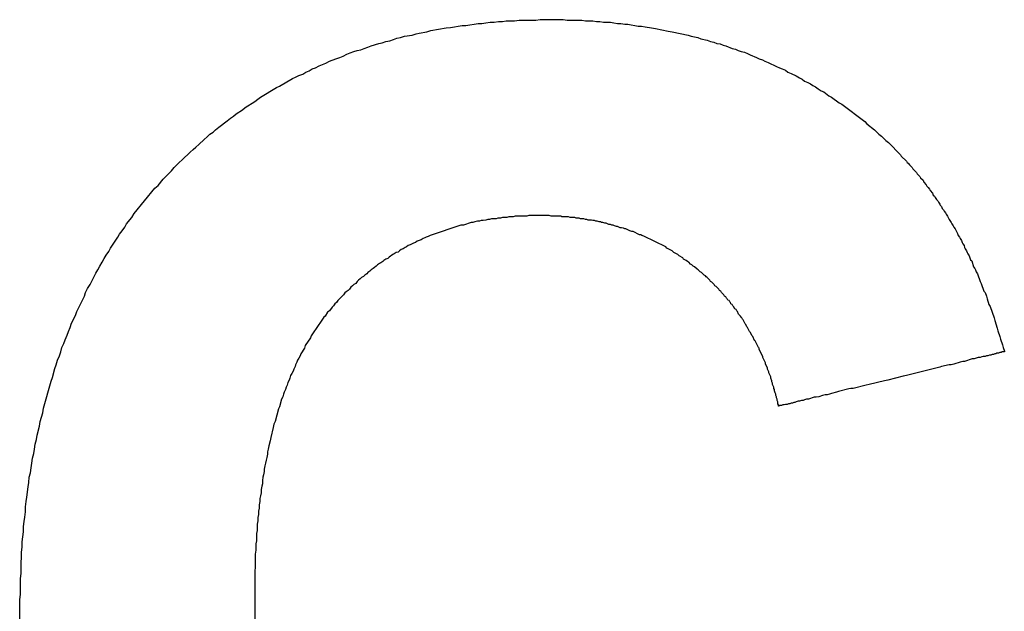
# Model space of a CAD drawing. Header units: millimetres. Extents: x -641 to 119, y -160 to 916.
# Tile 41 of 64: x -388.949 to -387.411, y 515.485 to 516.41. Entities that reach past the tile are written whole.
import ezdxf

# ---------------------------------------------------------------- set-up
doc = ezdxf.new("R2010")
doc.units = ezdxf.units.MM
doc.header["$LTSCALE"] = 32.67
doc.layers.get('0').update_dxf_attribs({"linetype": 'CONTINUOUS'})

msp = doc.modelspace()

# ---------------------------------------------------------------- linework, layer by layer
at = {"color": 7, "linetype": 'Continuous'}
for p, q in [((-388.2763, 516.3977), (-388.2583, 516.4007)), ((-388.2583, 516.4007), (-388.2523, 516.4007)), ((-388.2523, 516.4007), (-388.2463, 516.4017)), ((-388.2463, 516.4017), (-388.2393, 516.4027)), ((-388.2393, 516.4027), (-388.2333, 516.4037)), ((-388.2333, 516.4037), (-388.2273, 516.4037)), ((-388.2273, 516.4037), (-388.2213, 516.4047)), ((-388.2213, 516.4047), (-388.2143, 516.4057)), ((-388.2143, 516.4057), (-388.2083, 516.4057)), ((-388.2083, 516.4057), (-388.2013, 516.4067)), ((-388.2013, 516.4067), (-388.1953, 516.4067)), ((-388.1953, 516.4067), (-388.1893, 516.4077)), ((-388.1893, 516.4077), (-388.1763, 516.4077)), ((-388.1763, 516.4077), (-388.1693, 516.4087)), ((-388.1693, 516.4087), (-388.1433, 516.4087)), ((-388.1433, 516.4087), (-388.1363, 516.4097)), ((-388.1363, 516.4097), (-388.1003, 516.4097)), ((-388.1003, 516.4097), (-388.0943, 516.4087)), ((-388.0943, 516.4087), (-388.0713, 516.4087)), ((-388.0713, 516.4087), (-388.0653, 516.4077)), ((-388.0653, 516.4077), (-388.0543, 516.4077)), ((-388.0543, 516.4077), (-388.0483, 516.4067)), ((-388.0483, 516.4067), (-388.0433, 516.4067)), ((-388.0433, 516.4067), (-388.0373, 516.4057)), ((-388.0373, 516.4057), (-388.0263, 516.4057)), ((-388.0263, 516.4057), (-388.0213, 516.4047)), ((-388.0213, 516.4047), (-388.0153, 516.4037)), ((-388.0153, 516.4037), (-388.0103, 516.4037)), ((-388.0103, 516.4037), (-388.0043, 516.4027)), ((-388.0043, 516.4027), (-387.9993, 516.4027)), ((-387.9993, 516.4027), (-387.9943, 516.4017)), ((-387.9943, 516.4017), (-387.9883, 516.4007)), ((-387.9883, 516.4007), (-387.9833, 516.3997)), ((-387.9833, 516.3997), (-387.9783, 516.3997)), ((-387.9783, 516.3997), (-387.9723, 516.3987)), ((-388.3543, 516.3817), (-388.3483, 516.3837)), ((-388.3483, 516.3837), (-388.3363, 516.3857)), ((-388.3363, 516.3857), (-388.3303, 516.3877)), ((-388.3303, 516.3877), (-388.3253, 516.3887)), ((-388.3253, 516.3887), (-388.3133, 516.3907)), ((-388.3133, 516.3907), (-388.3073, 516.3927)), ((-388.3073, 516.3927), (-388.2833, 516.3967)), ((-388.2833, 516.3967), (-388.2763, 516.3977)), ((-387.9723, 516.3987), (-387.9623, 516.3967)), ((-387.9623, 516.3967), (-387.9563, 516.3957)), ((-387.9563, 516.3957), (-387.9363, 516.3917)), ((-387.9363, 516.3917), (-387.9303, 516.3907)), ((-387.9303, 516.3907), (-387.9053, 516.3857)), ((-387.9053, 516.3857), (-387.9003, 516.3837)), ((-387.9003, 516.3837), (-387.8903, 516.3817)), ((-388.4053, 516.3667), (-388.4003, 516.3687)), ((-388.4003, 516.3687), (-388.3883, 516.3727)), ((-388.3883, 516.3727), (-388.3833, 516.3737)), ((-388.3833, 516.3737), (-388.3773, 516.3757)), ((-388.3773, 516.3757), (-388.3713, 516.3767)), ((-388.3713, 516.3767), (-388.3653, 516.3787)), ((-388.3653, 516.3787), (-388.3603, 516.3807)), ((-388.3603, 516.3807), (-388.3543, 516.3817)), ((-387.8903, 516.3817), (-387.8853, 516.3797)), ((-387.8853, 516.3797), (-387.8753, 516.3777)), ((-387.8753, 516.3777), (-387.8703, 516.3757)), ((-387.8703, 516.3757), (-387.8653, 516.3747)), ((-387.8653, 516.3747), (-387.8603, 516.3727)), ((-387.8603, 516.3727), (-387.8553, 516.3717)), ((-387.8553, 516.3717), (-387.8503, 516.3697)), ((-387.8503, 516.3697), (-387.8463, 516.3687)), ((-387.8463, 516.3687), (-387.8363, 516.3647)), ((-388.4443, 516.3527), (-388.4383, 516.3557)), ((-388.4383, 516.3557), (-388.4333, 516.3577)), ((-388.4333, 516.3577), (-388.4273, 516.3597)), ((-388.4273, 516.3597), (-388.4223, 516.3617)), ((-388.4223, 516.3617), (-388.4163, 516.3627)), ((-388.4163, 516.3627), (-388.4113, 516.3647)), ((-388.4113, 516.3647), (-388.4053, 516.3667)), ((-387.8363, 516.3647), (-387.8313, 516.3637)), ((-387.8313, 516.3637), (-387.8273, 516.3617)), ((-387.8273, 516.3617), (-387.8223, 516.3597)), ((-387.8223, 516.3597), (-387.8173, 516.3587)), ((-387.8173, 516.3587), (-387.8123, 516.3567)), ((-387.8123, 516.3567), (-387.8083, 516.3547)), ((-387.8083, 516.3547), (-387.7983, 516.3507)), ((-388.4873, 516.3347), (-388.4813, 516.3377)), ((-388.4813, 516.3377), (-388.4713, 516.3417)), ((-388.4713, 516.3417), (-388.4653, 516.3447)), ((-388.4653, 516.3447), (-388.4553, 516.3487)), ((-388.4553, 516.3487), (-388.4493, 516.3507)), ((-388.4493, 516.3507), (-388.4443, 516.3527)), ((-387.7983, 516.3507), (-387.7943, 516.3487)), ((-387.7943, 516.3487), (-387.7893, 516.3467)), ((-387.7893, 516.3467), (-387.7853, 516.3447)), ((-387.7853, 516.3447), (-387.7803, 516.3427)), ((-387.7803, 516.3427), (-387.7763, 516.3407)), ((-387.7763, 516.3407), (-387.7713, 516.3387)), ((-387.7713, 516.3387), (-387.7673, 516.3367)), ((-388.5183, 516.3197), (-388.5133, 516.3227)), ((-388.5133, 516.3227), (-388.5073, 516.3247)), ((-388.5073, 516.3247), (-388.5023, 516.3277)), ((-388.5023, 516.3277), (-388.4973, 516.3297)), ((-388.4973, 516.3297), (-388.4923, 516.3327)), ((-388.4923, 516.3327), (-388.4873, 516.3347)), ((-387.7673, 516.3367), (-387.7623, 516.3347)), ((-387.7623, 516.3347), (-387.7583, 516.3327)), ((-387.7583, 516.3327), (-387.7533, 516.3307)), ((-387.7533, 516.3307), (-387.7493, 516.3277)), ((-387.7493, 516.3277), (-387.7443, 516.3257)), ((-387.7443, 516.3257), (-387.7363, 516.3217)), ((-388.5433, 516.3057), (-388.5233, 516.3177)), ((-388.5233, 516.3177), (-388.5183, 516.3197)), ((-387.7363, 516.3217), (-387.7313, 516.3187)), ((-387.7313, 516.3187), (-387.7273, 516.3167)), ((-387.7273, 516.3167), (-387.7233, 516.3137)), ((-387.7233, 516.3137), (-387.7183, 516.3117)), ((-387.7183, 516.3117), (-387.7143, 516.3097)), ((-387.7143, 516.3097), (-387.7103, 516.3067)), ((-387.7103, 516.3067), (-387.7063, 516.3047)), ((-388.5733, 516.2887), (-388.5483, 516.3037)), ((-388.5483, 516.3037), (-388.5433, 516.3057)), ((-387.7063, 516.3047), (-387.7023, 516.3017)), ((-387.7023, 516.3017), (-387.6973, 516.2987)), ((-387.6973, 516.2987), (-387.6933, 516.2967)), ((-387.6933, 516.2967), (-387.6853, 516.2907)), ((-388.5973, 516.2727), (-388.5823, 516.2817)), ((-388.5823, 516.2817), (-388.5773, 516.2857)), ((-388.5773, 516.2857), (-388.5733, 516.2887)), ((-387.6853, 516.2907), (-387.6813, 516.2887)), ((-387.6813, 516.2887), (-387.6693, 516.2797)), ((-387.6693, 516.2797), (-387.6653, 516.2777)), ((-387.6653, 516.2777), (-387.6293, 516.2507)), ((-388.6153, 516.2587), (-388.6113, 516.2627)), ((-388.6113, 516.2627), (-388.6013, 516.2687)), ((-388.6013, 516.2687), (-388.5973, 516.2727)), ((-388.6343, 516.2447), (-388.6293, 516.2487)), ((-388.6293, 516.2487), (-388.6253, 516.2517)), ((-388.6253, 516.2517), (-388.6203, 516.2557)), ((-388.6203, 516.2557), (-388.6153, 516.2587)), ((-387.6293, 516.2507), (-387.6263, 516.2467)), ((-387.6263, 516.2467), (-387.6143, 516.2377)), ((-388.6563, 516.2267), (-388.6523, 516.2307)), ((-388.6523, 516.2307), (-388.6473, 516.2337)), ((-388.6473, 516.2337), (-388.6433, 516.2377)), ((-388.6433, 516.2377), (-388.6383, 516.2417)), ((-388.6383, 516.2417), (-388.6343, 516.2447)), ((-387.6143, 516.2377), (-387.6073, 516.2307)), ((-387.6073, 516.2307), (-387.6033, 516.2277)), ((-388.6743, 516.2107), (-388.6693, 516.2147)), ((-388.6693, 516.2147), (-388.6613, 516.2227)), ((-388.6613, 516.2227), (-388.6563, 516.2267)), ((-387.6033, 516.2277), (-387.5963, 516.2207)), ((-387.5963, 516.2207), (-387.5923, 516.2177)), ((-387.5923, 516.2177), (-387.5733, 516.1987)), ((-388.6953, 516.1907), (-388.6833, 516.2027)), ((-388.6833, 516.2027), (-388.6783, 516.2067)), ((-388.6783, 516.2067), (-388.6743, 516.2107)), ((-388.7083, 516.1787), (-388.7003, 516.1867)), ((-388.7003, 516.1867), (-388.6953, 516.1907)), ((-387.5733, 516.1987), (-387.5723, 516.1967)), ((-387.5723, 516.1967), (-387.5643, 516.1887)), ((-387.5643, 516.1887), (-387.5633, 516.1867)), ((-387.5633, 516.1867), (-387.5613, 516.1857)), ((-387.5613, 516.1857), (-387.5593, 516.1827)), ((-388.7253, 516.1607), (-388.7123, 516.1737)), ((-388.7123, 516.1737), (-388.7083, 516.1787)), ((-387.5593, 516.1827), (-387.5553, 516.1787)), ((-387.5553, 516.1787), (-387.5543, 516.1767)), ((-387.5543, 516.1767), (-387.5483, 516.1707)), ((-387.5483, 516.1707), (-387.5473, 516.1687)), ((-387.5473, 516.1687), (-387.5433, 516.1647)), ((-388.7333, 516.1507), (-388.7253, 516.1607)), ((-387.5433, 516.1647), (-387.5423, 516.1627)), ((-387.5423, 516.1627), (-387.5383, 516.1587)), ((-387.5383, 516.1587), (-387.5373, 516.1557)), ((-387.5373, 516.1557), (-387.5333, 516.1517)), ((-388.7703, 516.1067), (-388.7383, 516.1467)), ((-388.7383, 516.1467), (-388.7333, 516.1507)), ((-387.5333, 516.1517), (-387.5323, 516.1497)), ((-387.5323, 516.1497), (-387.5303, 516.1477)), ((-387.5303, 516.1477), (-387.5283, 516.1447)), ((-387.5283, 516.1447), (-387.5273, 516.1427)), ((-387.5273, 516.1427), (-387.5233, 516.1387)), ((-387.5233, 516.1387), (-387.5223, 516.1357)), ((-387.5223, 516.1357), (-387.5203, 516.1337)), ((-387.5203, 516.1337), (-387.5193, 516.1317)), ((-387.5193, 516.1317), (-387.5173, 516.1287)), ((-387.5173, 516.1287), (-387.5153, 516.1267)), ((-387.5153, 516.1267), (-387.5143, 516.1247)), ((-387.5143, 516.1247), (-387.5123, 516.1217)), ((-387.5123, 516.1217), (-387.5113, 516.1197)), ((-387.5113, 516.1197), (-387.5093, 516.1177)), ((-387.5093, 516.1177), (-387.5083, 516.1147)), ((-387.5083, 516.1147), (-387.5063, 516.1127)), ((-387.5063, 516.1127), (-387.5053, 516.1107)), ((-387.5053, 516.1107), (-387.5033, 516.1077)), ((-387.5033, 516.1077), (-387.5023, 516.1057)), ((-388.7823, 516.0907), (-388.7743, 516.1007)), ((-388.7743, 516.1007), (-388.7703, 516.1067)), ((-388.2443, 516.0927), (-388.2563, 516.0887)), ((-388.2413, 516.0927), (-388.2443, 516.0927)), ((-388.2383, 516.0937), (-388.2413, 516.0927)), ((-388.2343, 516.0947), (-388.2383, 516.0937)), ((-388.2313, 516.0947), (-388.2343, 516.0947)), ((-388.2283, 516.0957), (-388.2313, 516.0947)), ((-388.2253, 516.0957), (-388.2283, 516.0957)), ((-388.2213, 516.0967), (-388.2253, 516.0957)), ((-388.2183, 516.0977), (-388.2213, 516.0967)), ((-388.2153, 516.0977), (-388.2183, 516.0977)), ((-388.2123, 516.0987), (-388.2153, 516.0977)), ((-388.2053, 516.0987), (-388.2123, 516.0987)), ((-388.2023, 516.0997), (-388.2053, 516.0987)), ((-388.1983, 516.0997), (-388.2023, 516.0997)), ((-388.1953, 516.1007), (-388.1983, 516.0997)), ((-388.1883, 516.1007), (-388.1953, 516.1007)), ((-388.1853, 516.1017), (-388.1883, 516.1007)), ((-388.1783, 516.1017), (-388.1853, 516.1017)), ((-388.1753, 516.1027), (-388.1783, 516.1017)), ((-388.1573, 516.1027), (-388.1753, 516.1027)), ((-388.1543, 516.1037), (-388.1573, 516.1027)), ((-388.1223, 516.1037), (-388.1543, 516.1037)), ((-388.1193, 516.1027), (-388.1223, 516.1037)), ((-388.1043, 516.1027), (-388.1193, 516.1027)), ((-388.1023, 516.1017), (-388.1043, 516.1027)), ((-388.0923, 516.1017), (-388.1023, 516.1017)), ((-388.0893, 516.1007), (-388.0923, 516.1017)), ((-388.0823, 516.1007), (-388.0893, 516.1007)), ((-388.0803, 516.0997), (-388.0823, 516.1007)), ((-388.0753, 516.0997), (-388.0803, 516.0997)), ((-388.0733, 516.0987), (-388.0753, 516.0997)), ((-388.0683, 516.0987), (-388.0733, 516.0987)), ((-388.0653, 516.0977), (-388.0683, 516.0987)), ((-388.0633, 516.0977), (-388.0653, 516.0977)), ((-388.0613, 516.0967), (-388.0633, 516.0977)), ((-388.0563, 516.0967), (-388.0613, 516.0967)), ((-388.0543, 516.0957), (-388.0563, 516.0967)), ((-388.0513, 516.0957), (-388.0543, 516.0957)), ((-388.0493, 516.0947), (-388.0513, 516.0957)), ((-388.0473, 516.0947), (-388.0493, 516.0947)), ((-388.0443, 516.0937), (-388.0473, 516.0947)), ((-388.0423, 516.0937), (-388.0443, 516.0937)), ((-388.0403, 516.0927), (-388.0423, 516.0937)), ((-388.0383, 516.0927), (-388.0403, 516.0927)), ((-388.0353, 516.0917), (-388.0383, 516.0927)), ((-388.0333, 516.0917), (-388.0353, 516.0917)), ((-388.0293, 516.0897), (-388.0333, 516.0917)), ((-387.5023, 516.1057), (-387.5003, 516.1027)), ((-387.5003, 516.1027), (-387.4993, 516.1007)), ((-387.4993, 516.1007), (-387.4973, 516.0977)), ((-387.4973, 516.0977), (-387.4963, 516.0957)), ((-387.4963, 516.0957), (-387.4943, 516.0927)), ((-387.4943, 516.0927), (-387.4933, 516.0907)), ((-388.7933, 516.0747), (-388.7893, 516.0797)), ((-388.7893, 516.0797), (-388.7853, 516.0857)), ((-388.7853, 516.0857), (-388.7823, 516.0907)), ((-388.2603, 516.0887), (-388.3083, 516.0727)), ((-388.2563, 516.0887), (-388.2603, 516.0887)), ((-388.0263, 516.0897), (-388.0293, 516.0897)), ((-388.0243, 516.0887), (-388.0263, 516.0897)), ((-388.0223, 516.0887), (-388.0243, 516.0887)), ((-388.0203, 516.0877), (-388.0223, 516.0887)), ((-388.0173, 516.0867), (-388.0203, 516.0877)), ((-388.0153, 516.0867), (-388.0173, 516.0867)), ((-388.0113, 516.0847), (-388.0153, 516.0867)), ((-388.0093, 516.0847), (-388.0113, 516.0847)), ((-388.0063, 516.0837), (-388.0093, 516.0847)), ((-388.0043, 516.0827), (-388.0063, 516.0837)), ((-388.0023, 516.0827), (-388.0043, 516.0827)), ((-387.9963, 516.0797), (-388.0023, 516.0827)), ((-387.9933, 516.0787), (-387.9963, 516.0797)), ((-387.9913, 516.0787), (-387.9933, 516.0787)), ((-387.9813, 516.0737), (-387.9913, 516.0787)), ((-387.4933, 516.0907), (-387.4913, 516.0877)), ((-387.4913, 516.0877), (-387.4903, 516.0857)), ((-387.4903, 516.0857), (-387.4883, 516.0827)), ((-387.4883, 516.0827), (-387.4873, 516.0807)), ((-387.4873, 516.0807), (-387.4853, 516.0777)), ((-387.4853, 516.0777), (-387.4843, 516.0757)), ((-388.8033, 516.0587), (-388.8003, 516.0637)), ((-388.8003, 516.0637), (-388.7963, 516.0697)), ((-388.7963, 516.0697), (-388.7933, 516.0747)), ((-388.3343, 516.0607), (-388.3363, 516.0597)), ((-388.3313, 516.0617), (-388.3343, 516.0607)), ((-388.3283, 516.0637), (-388.3313, 516.0617)), ((-388.3223, 516.0657), (-388.3283, 516.0637)), ((-388.3193, 516.0677), (-388.3223, 516.0657)), ((-388.3163, 516.0687), (-388.3193, 516.0677)), ((-388.3143, 516.0697), (-388.3163, 516.0687)), ((-388.3113, 516.0707), (-388.3143, 516.0697)), ((-388.3083, 516.0727), (-388.3113, 516.0707)), ((-387.9793, 516.0737), (-387.9813, 516.0737)), ((-387.9773, 516.0727), (-387.9793, 516.0737)), ((-387.9743, 516.0717), (-387.9773, 516.0727)), ((-387.9403, 516.0547), (-387.9743, 516.0717)), ((-387.4843, 516.0757), (-387.4833, 516.0727)), ((-387.4833, 516.0727), (-387.4813, 516.0697)), ((-387.4813, 516.0697), (-387.4803, 516.0677)), ((-387.4803, 516.0677), (-387.4783, 516.0647)), ((-387.4783, 516.0647), (-387.4773, 516.0617)), ((-387.4773, 516.0617), (-387.4763, 516.0597)), ((-388.8143, 516.0417), (-388.8103, 516.0477)), ((-388.8103, 516.0477), (-388.8073, 516.0527)), ((-388.8073, 516.0527), (-388.8033, 516.0587)), ((-388.3613, 516.0457), (-388.3643, 516.0437)), ((-388.3583, 516.0467), (-388.3613, 516.0457)), ((-388.3563, 516.0487), (-388.3583, 516.0467)), ((-388.3533, 516.0507), (-388.3563, 516.0487)), ((-388.3503, 516.0517), (-388.3533, 516.0507)), ((-388.3473, 516.0537), (-388.3503, 516.0517)), ((-388.3453, 516.0547), (-388.3473, 516.0537)), ((-388.3423, 516.0567), (-388.3453, 516.0547)), ((-388.3393, 516.0577), (-388.3423, 516.0567)), ((-388.3363, 516.0597), (-388.3393, 516.0577)), ((-387.9383, 516.0527), (-387.9403, 516.0547)), ((-387.9303, 516.0487), (-387.9383, 516.0527)), ((-387.9273, 516.0457), (-387.9303, 516.0487)), ((-387.9213, 516.0427), (-387.9273, 516.0457)), ((-387.4763, 516.0597), (-387.4743, 516.0567)), ((-387.4743, 516.0567), (-387.4733, 516.0537)), ((-387.4733, 516.0537), (-387.4723, 516.0517)), ((-387.4723, 516.0517), (-387.4703, 516.0487)), ((-387.4703, 516.0487), (-387.4693, 516.0457)), ((-387.4693, 516.0457), (-387.4683, 516.0437)), ((-388.8243, 516.0247), (-388.8203, 516.0307)), ((-388.8203, 516.0307), (-388.8173, 516.0367)), ((-388.8173, 516.0367), (-388.8143, 516.0417)), ((-388.3823, 516.0317), (-388.3853, 516.0297)), ((-388.3803, 516.0337), (-388.3823, 516.0317)), ((-388.3773, 516.0357), (-388.3803, 516.0337)), ((-388.3743, 516.0367), (-388.3773, 516.0357)), ((-388.3723, 516.0387), (-388.3743, 516.0367)), ((-388.3663, 516.0427), (-388.3723, 516.0387)), ((-388.3643, 516.0437), (-388.3663, 516.0427)), ((-387.9193, 516.0407), (-387.9213, 516.0427)), ((-387.9133, 516.0377), (-387.9193, 516.0407)), ((-387.9123, 516.0357), (-387.9133, 516.0377)), ((-387.9083, 516.0337), (-387.9123, 516.0357)), ((-387.9063, 516.0317), (-387.9083, 516.0337)), ((-387.9043, 516.0307), (-387.9063, 516.0317)), ((-387.9013, 516.0277), (-387.9043, 516.0307)), ((-387.4683, 516.0437), (-387.4663, 516.0407)), ((-387.4663, 516.0407), (-387.4643, 516.0347)), ((-387.4643, 516.0347), (-387.4623, 516.0327)), ((-387.4623, 516.0327), (-387.4593, 516.0237)), ((-388.8303, 516.0137), (-388.8273, 516.0187)), ((-388.8273, 516.0187), (-388.8243, 516.0247)), ((-388.4053, 516.0147), (-388.4073, 516.0127)), ((-388.4023, 516.0167), (-388.4053, 516.0147)), ((-388.4003, 516.0187), (-388.4023, 516.0167)), ((-388.3973, 516.0207), (-388.4003, 516.0187)), ((-388.3953, 516.0227), (-388.3973, 516.0207)), ((-388.3923, 516.0247), (-388.3953, 516.0227)), ((-388.3903, 516.0267), (-388.3923, 516.0247)), ((-388.3873, 516.0287), (-388.3903, 516.0267)), ((-388.3853, 516.0297), (-388.3873, 516.0287)), ((-387.8993, 516.0267), (-387.9013, 516.0277)), ((-387.8973, 516.0247), (-387.8993, 516.0267)), ((-387.8953, 516.0237), (-387.8973, 516.0247)), ((-387.8913, 516.0197), (-387.8953, 516.0237)), ((-387.8893, 516.0187), (-387.8913, 516.0197)), ((-387.8863, 516.0157), (-387.8893, 516.0187)), ((-387.8843, 516.0147), (-387.8863, 516.0157)), ((-387.8803, 516.0107), (-387.8843, 516.0147)), ((-387.4593, 516.0237), (-387.4573, 516.0207)), ((-387.4573, 516.0207), (-387.4563, 516.0187)), ((-387.4563, 516.0187), (-387.4553, 516.0157)), ((-387.4553, 516.0157), (-387.4533, 516.0127)), ((-388.8393, 515.9957), (-388.8303, 516.0137)), ((-388.4223, 516.0007), (-388.4243, 515.9977)), ((-388.4203, 516.0027), (-388.4223, 516.0007)), ((-388.4173, 516.0047), (-388.4203, 516.0027)), ((-388.4153, 516.0067), (-388.4173, 516.0047)), ((-388.4123, 516.0087), (-388.4153, 516.0067)), ((-388.4103, 516.0107), (-388.4123, 516.0087)), ((-388.4073, 516.0127), (-388.4103, 516.0107)), ((-387.8783, 516.0097), (-387.8803, 516.0107)), ((-387.8773, 516.0077), (-387.8783, 516.0097)), ((-387.8753, 516.0067), (-387.8773, 516.0077)), ((-387.8713, 516.0027), (-387.8753, 516.0067)), ((-387.8703, 516.0007), (-387.8713, 516.0027)), ((-387.8683, 515.9997), (-387.8703, 516.0007)), ((-387.8643, 515.9957), (-387.8683, 515.9997)), ((-387.4533, 516.0127), (-387.4493, 516.0007)), ((-387.4493, 516.0007), (-387.4473, 515.9977)), ((-388.8483, 515.9777), (-388.8463, 515.9837)), ((-388.8463, 515.9837), (-388.8433, 515.9897)), ((-388.8433, 515.9897), (-388.8393, 515.9957)), ((-388.4393, 515.9847), (-388.4413, 515.9827)), ((-388.4363, 515.9867), (-388.4393, 515.9847)), ((-388.4343, 515.9887), (-388.4363, 515.9867)), ((-388.4323, 515.9917), (-388.4343, 515.9887)), ((-388.4293, 515.9937), (-388.4323, 515.9917)), ((-388.4273, 515.9957), (-388.4293, 515.9937)), ((-388.4243, 515.9977), (-388.4273, 515.9957)), ((-387.8633, 515.9937), (-387.8643, 515.9957)), ((-387.8613, 515.9927), (-387.8633, 515.9937)), ((-387.8573, 515.9887), (-387.8613, 515.9927)), ((-387.8563, 515.9867), (-387.8573, 515.9887)), ((-387.8543, 515.9857), (-387.8563, 515.9867)), ((-387.8533, 515.9837), (-387.8543, 515.9857)), ((-387.8493, 515.9797), (-387.8533, 515.9837)), ((-387.4473, 515.9977), (-387.4433, 515.9857)), ((-387.4433, 515.9857), (-387.4413, 515.9837)), ((-387.4413, 515.9837), (-387.4393, 515.9777)), ((-388.8603, 515.9537), (-388.8483, 515.9777)), ((-388.4523, 515.9707), (-388.4543, 515.9677)), ((-388.4433, 515.9797), (-388.4523, 515.9707)), ((-388.4413, 515.9827), (-388.4433, 515.9797)), ((-387.8483, 515.9777), (-387.8493, 515.9797)), ((-387.8463, 515.9767), (-387.8483, 515.9777)), ((-387.8453, 515.9747), (-387.8463, 515.9767)), ((-387.8443, 515.9737), (-387.8453, 515.9747)), ((-387.8433, 515.9717), (-387.8443, 515.9737)), ((-387.8413, 515.9707), (-387.8433, 515.9717)), ((-387.8403, 515.9687), (-387.8413, 515.9707)), ((-387.8393, 515.9677), (-387.8403, 515.9687)), ((-387.4393, 515.9777), (-387.4383, 515.9737)), ((-387.4383, 515.9737), (-387.4353, 515.9647)), ((-388.8623, 515.9477), (-388.8603, 515.9537)), ((-388.4653, 515.9547), (-388.4683, 515.9527)), ((-388.4613, 515.9607), (-388.4653, 515.9547)), ((-388.4593, 515.9627), (-388.4613, 515.9607)), ((-388.4573, 515.9657), (-388.4593, 515.9627)), ((-388.4543, 515.9677), (-388.4573, 515.9657)), ((-387.8383, 515.9657), (-387.8393, 515.9677)), ((-387.8363, 515.9647), (-387.8383, 515.9657)), ((-387.8353, 515.9627), (-387.8363, 515.9647)), ((-387.8343, 515.9617), (-387.8353, 515.9627)), ((-387.8323, 515.9577), (-387.8343, 515.9617)), ((-387.8303, 515.9567), (-387.8323, 515.9577)), ((-387.8293, 515.9547), (-387.8303, 515.9567)), ((-387.8283, 515.9537), (-387.8293, 515.9547)), ((-387.8263, 515.9497), (-387.8283, 515.9537)), ((-387.4353, 515.9647), (-387.4333, 515.9617)), ((-387.4333, 515.9617), (-387.4273, 515.9437)), ((-388.8683, 515.9357), (-388.8623, 515.9477)), ((-388.4743, 515.9447), (-388.4803, 515.9357)), ((-388.4723, 515.9467), (-388.4743, 515.9447)), ((-388.4683, 515.9527), (-388.4723, 515.9467)), ((-387.8233, 515.9467), (-387.8263, 515.9497)), ((-387.8223, 515.9447), (-387.8233, 515.9467)), ((-387.8213, 515.9437), (-387.8223, 515.9447)), ((-387.8203, 515.9417), (-387.8213, 515.9437)), ((-387.8193, 515.9407), (-387.8203, 515.9417)), ((-387.8163, 515.9347), (-387.8193, 515.9407)), ((-387.4273, 515.9437), (-387.4263, 515.9397)), ((-387.4263, 515.9397), (-387.4223, 515.9277)), ((-388.8753, 515.9167), (-388.8733, 515.9227)), ((-388.8733, 515.9227), (-388.8703, 515.9287)), ((-388.8703, 515.9287), (-388.8683, 515.9357)), ((-388.4823, 515.9337), (-388.4943, 515.9157)), ((-388.4803, 515.9357), (-388.4823, 515.9337)), ((-387.8153, 515.9337), (-387.8163, 515.9347)), ((-387.8133, 515.9297), (-387.8153, 515.9337)), ((-387.8123, 515.9287), (-387.8133, 515.9297)), ((-387.8093, 515.9227), (-387.8123, 515.9287)), ((-387.8083, 515.9217), (-387.8093, 515.9227)), ((-387.4223, 515.9277), (-387.4213, 515.9237)), ((-387.4213, 515.9237), (-387.4183, 515.9147)), ((-388.8803, 515.9037), (-388.8783, 515.9097)), ((-388.8783, 515.9097), (-388.8753, 515.9167)), ((-388.4953, 515.9127), (-388.5033, 515.9007)), ((-388.4943, 515.9157), (-388.4953, 515.9127)), ((-387.8053, 515.9157), (-387.8083, 515.9217)), ((-387.8043, 515.9147), (-387.8053, 515.9157)), ((-387.8013, 515.9087), (-387.8043, 515.9147)), ((-387.8003, 515.9077), (-387.8013, 515.9087)), ((-387.7953, 515.8977), (-387.8003, 515.9077)), ((-387.4183, 515.9147), (-387.4173, 515.9107)), ((-387.4173, 515.9107), (-387.4143, 515.9017)), ((-388.8853, 515.8907), (-388.8833, 515.8977)), ((-388.8833, 515.8977), (-388.8803, 515.9037)), ((-388.5043, 515.8967), (-388.5103, 515.8877)), ((-388.5033, 515.9007), (-388.5043, 515.8967)), ((-387.7943, 515.8967), (-387.7953, 515.8977)), ((-387.7943, 515.8947), (-387.7943, 515.8967)), ((-387.7883, 515.8827), (-387.7943, 515.8947)), ((-387.4143, 515.9017), (-387.4133, 515.8977)), ((-387.4133, 515.8977), (-387.4113, 515.8917)), ((-387.4113, 515.8917), (-387.4113, 515.8907)), ((-388.8923, 515.8707), (-388.8903, 515.8777)), ((-388.8903, 515.8777), (-388.8873, 515.8847)), ((-388.8873, 515.8847), (-388.8853, 515.8907)), ((-388.5153, 515.8777), (-388.5163, 515.8747)), ((-388.5133, 515.8807), (-388.5153, 515.8777)), ((-388.5113, 515.8847), (-388.5133, 515.8807)), ((-388.5103, 515.8877), (-388.5113, 515.8847)), ((-387.7883, 515.8817), (-387.7883, 515.8827)), ((-387.7843, 515.8737), (-387.7883, 515.8817)), ((-387.4613, 515.8797), (-387.4733, 515.8757)), ((-387.4583, 515.8797), (-387.4613, 515.8797)), ((-387.4523, 515.8817), (-387.4583, 515.8797)), ((-387.4493, 515.8817), (-387.4523, 515.8817)), ((-387.4463, 515.8827), (-387.4493, 515.8817)), ((-387.4443, 515.8837), (-387.4463, 515.8827)), ((-387.4413, 515.8837), (-387.4443, 515.8837)), ((-387.4393, 515.8847), (-387.4413, 515.8837)), ((-387.4373, 515.8847), (-387.4393, 515.8847)), ((-387.4343, 515.8857), (-387.4373, 515.8847)), ((-387.4323, 515.8857), (-387.4343, 515.8857)), ((-387.4303, 515.8867), (-387.4323, 515.8857)), ((-387.4283, 515.8867), (-387.4303, 515.8867)), ((-387.4263, 515.8877), (-387.4283, 515.8867)), ((-387.4243, 515.8877), (-387.4263, 515.8877)), ((-387.4233, 515.8887), (-387.4243, 515.8877)), ((-387.4203, 515.8887), (-387.4233, 515.8887)), ((-387.4183, 515.8897), (-387.4203, 515.8887)), ((-387.4163, 515.8897), (-387.4183, 515.8897)), ((-387.4153, 515.8907), (-387.4163, 515.8897)), ((-387.4113, 515.8907), (-387.4153, 515.8907)), ((-388.8983, 515.8507), (-388.8943, 515.8647)), ((-388.8943, 515.8647), (-388.8923, 515.8707)), ((-388.5223, 515.8607), (-388.5243, 515.8567)), ((-388.5213, 515.8637), (-388.5223, 515.8607)), ((-388.5193, 515.8677), (-388.5213, 515.8637)), ((-388.5183, 515.8707), (-388.5193, 515.8677)), ((-388.5163, 515.8747), (-388.5183, 515.8707)), ((-387.7843, 515.8717), (-387.7843, 515.8737)), ((-387.7813, 515.8657), (-387.7843, 515.8717)), ((-387.7813, 515.8637), (-387.7813, 515.8657)), ((-387.7793, 515.8597), (-387.7813, 515.8637)), ((-387.5123, 515.8667), (-387.5643, 515.8537)), ((-387.5093, 515.8677), (-387.5123, 515.8667)), ((-387.4973, 515.8707), (-387.5093, 515.8677)), ((-387.4943, 515.8707), (-387.4973, 515.8707)), ((-387.4903, 515.8717), (-387.4943, 515.8707)), ((-387.4873, 515.8727), (-387.4903, 515.8717)), ((-387.4833, 515.8737), (-387.4873, 515.8727)), ((-387.4803, 515.8747), (-387.4833, 515.8737)), ((-387.4763, 515.8757), (-387.4803, 515.8747)), ((-387.4733, 515.8757), (-387.4763, 515.8757)), ((-388.9003, 515.8447), (-388.8983, 515.8507)), ((-388.5283, 515.8467), (-388.5303, 515.8427)), ((-388.5273, 515.8497), (-388.5283, 515.8467)), ((-388.5263, 515.8537), (-388.5273, 515.8497)), ((-388.5243, 515.8567), (-388.5263, 515.8537)), ((-387.7793, 515.8577), (-387.7793, 515.8597)), ((-387.7763, 515.8517), (-387.7793, 515.8577)), ((-387.7763, 515.8497), (-387.7763, 515.8517)), ((-387.7743, 515.8457), (-387.7763, 515.8497)), ((-387.7743, 515.8437), (-387.7743, 515.8457)), ((-387.5983, 515.8457), (-387.6223, 515.8397)), ((-387.5933, 515.8467), (-387.5983, 515.8457)), ((-387.5693, 515.8527), (-387.5933, 515.8467)), ((-387.5643, 515.8537), (-387.5693, 515.8527)), ((-388.9123, 515.8027), (-388.9003, 515.8447)), ((-388.5343, 515.8317), (-388.5363, 515.8277)), ((-388.5333, 515.8357), (-388.5343, 515.8317)), ((-388.5313, 515.8387), (-388.5333, 515.8357)), ((-388.5303, 515.8427), (-388.5313, 515.8387)), ((-387.7733, 515.8417), (-387.7743, 515.8437)), ((-387.7733, 515.8397), (-387.7733, 515.8417)), ((-387.7713, 515.8357), (-387.7733, 515.8397)), ((-387.7713, 515.8337), (-387.7713, 515.8357)), ((-387.7703, 515.8317), (-387.7713, 515.8337)), ((-387.7703, 515.8297), (-387.7703, 515.8317)), ((-387.6543, 515.8327), (-387.6703, 515.8287)), ((-387.6513, 515.8337), (-387.6543, 515.8327)), ((-387.6473, 515.8337), (-387.6513, 515.8337)), ((-387.6273, 515.8387), (-387.6473, 515.8337)), ((-387.6223, 515.8397), (-387.6273, 515.8387)), ((-388.5403, 515.8167), (-388.5433, 515.8047)), ((-388.5383, 515.8207), (-388.5403, 515.8167)), ((-388.5373, 515.8247), (-388.5383, 515.8207)), ((-388.5363, 515.8277), (-388.5373, 515.8247)), ((-387.7693, 515.8267), (-387.7703, 515.8297)), ((-387.7683, 515.8247), (-387.7693, 515.8267)), ((-387.7683, 515.8227), (-387.7683, 515.8247)), ((-387.7673, 515.8207), (-387.7683, 515.8227)), ((-387.7673, 515.8187), (-387.7673, 515.8207)), ((-387.7663, 515.8167), (-387.7673, 515.8187)), ((-387.7663, 515.8147), (-387.7663, 515.8167)), ((-387.7653, 515.8127), (-387.7663, 515.8147)), ((-387.7283, 515.8147), (-387.7313, 515.8137)), ((-387.7253, 515.8147), (-387.7283, 515.8147)), ((-387.7233, 515.8157), (-387.7253, 515.8147)), ((-387.7203, 515.8167), (-387.7233, 515.8157)), ((-387.7173, 515.8167), (-387.7203, 515.8167)), ((-387.7083, 515.8197), (-387.7173, 515.8167)), ((-387.7053, 515.8197), (-387.7083, 515.8197)), ((-387.7013, 515.8207), (-387.7053, 515.8197)), ((-387.6953, 515.8227), (-387.7013, 515.8207)), ((-387.6913, 515.8237), (-387.6953, 515.8227)), ((-387.6883, 515.8237), (-387.6913, 515.8237)), ((-387.6843, 515.8247), (-387.6883, 515.8237)), ((-387.6813, 515.8257), (-387.6843, 515.8247)), ((-387.6733, 515.8277), (-387.6813, 515.8257)), ((-387.6703, 515.8287), (-387.6733, 515.8277)), ((-388.9133, 515.7957), (-388.9123, 515.8027)), ((-388.5453, 515.8017), (-388.5503, 515.7817)), ((-388.5433, 515.8047), (-388.5453, 515.8017)), ((-387.7653, 515.8097), (-387.7653, 515.8127)), ((-387.7643, 515.8077), (-387.7653, 515.8097)), ((-387.7643, 515.8057), (-387.7643, 515.8077)), ((-387.7633, 515.8057), (-387.7643, 515.8057)), ((-387.7623, 515.8067), (-387.7633, 515.8057)), ((-387.7593, 515.8067), (-387.7623, 515.8067)), ((-387.7573, 515.8077), (-387.7593, 515.8067)), ((-387.7553, 515.8077), (-387.7573, 515.8077)), ((-387.7533, 515.8087), (-387.7553, 515.8077)), ((-387.7503, 515.8087), (-387.7533, 515.8087)), ((-387.7483, 515.8097), (-387.7503, 515.8087)), ((-387.7463, 515.8097), (-387.7483, 515.8097)), ((-387.7443, 515.8107), (-387.7463, 515.8097)), ((-387.7423, 515.8107), (-387.7443, 515.8107)), ((-387.7403, 515.8117), (-387.7423, 515.8107)), ((-387.7383, 515.8117), (-387.7403, 515.8117)), ((-387.7363, 515.8127), (-387.7383, 515.8117)), ((-387.7333, 515.8137), (-387.7363, 515.8127)), ((-387.7313, 515.8137), (-387.7333, 515.8137)), ((-388.9173, 515.7817), (-388.9133, 515.7957)), ((-388.9223, 515.7607), (-388.9183, 515.7747)), ((-388.9183, 515.7747), (-388.9173, 515.7817)), ((-388.5533, 515.7727), (-388.5573, 515.7567)), ((-388.5523, 515.7777), (-388.5533, 515.7727)), ((-388.5503, 515.7817), (-388.5523, 515.7777)), ((-388.9253, 515.7467), (-388.9233, 515.7537)), ((-388.9233, 515.7537), (-388.9223, 515.7607)), ((-388.5573, 515.7567), (-388.5583, 515.7517)), ((-388.9273, 515.7317), (-388.9263, 515.7387)), ((-388.9263, 515.7387), (-388.9253, 515.7467)), ((-388.5613, 515.7387), (-388.5623, 515.7347)), ((-388.5603, 515.7437), (-388.5613, 515.7387)), ((-388.5583, 515.7517), (-388.5603, 515.7437)), ((-388.9303, 515.7167), (-388.9293, 515.7247)), ((-388.9293, 515.7247), (-388.9273, 515.7317)), ((-388.5633, 515.7257), (-388.5643, 515.7217)), ((-388.5623, 515.7307), (-388.5633, 515.7257)), ((-388.5623, 515.7347), (-388.5623, 515.7307)), ((-388.9323, 515.7017), (-388.9313, 515.7097)), ((-388.9313, 515.7097), (-388.9303, 515.7167)), ((-388.5663, 515.7127), (-388.5673, 515.7077)), ((-388.5673, 515.7077), (-388.5673, 515.7037)), ((-388.5653, 515.7167), (-388.5663, 515.7127)), ((-388.5643, 515.7217), (-388.5653, 515.7167)), ((-388.9353, 515.6867), (-388.9343, 515.6947)), ((-388.9343, 515.6947), (-388.9323, 515.7017)), ((-388.5693, 515.6947), (-388.5703, 515.6897)), ((-388.5683, 515.6987), (-388.5693, 515.6947)), ((-388.5673, 515.7037), (-388.5683, 515.6987)), ((-388.9383, 515.6637), (-388.9363, 515.6797)), ((-388.9363, 515.6797), (-388.9353, 515.6867)), ((-388.5713, 515.6807), (-388.5723, 515.6757)), ((-388.5703, 515.6847), (-388.5713, 515.6807)), ((-388.5703, 515.6897), (-388.5703, 515.6847)), ((-388.9393, 515.6567), (-388.9383, 515.6637)), ((-388.5733, 515.6657), (-388.5743, 515.6617)), ((-388.5743, 515.6617), (-388.5743, 515.6567)), ((-388.5723, 515.6707), (-388.5733, 515.6657)), ((-388.5723, 515.6757), (-388.5723, 515.6707)), ((-388.9403, 515.6487), (-388.9393, 515.6567)), ((-388.9403, 515.6407), (-388.9403, 515.6487)), ((-388.5753, 515.6467), (-388.5763, 515.6417)), ((-388.5743, 515.6567), (-388.5753, 515.6517)), ((-388.5753, 515.6517), (-388.5753, 515.6467)), ((-388.9423, 515.6257), (-388.9413, 515.6327)), ((-388.9413, 515.6327), (-388.9403, 515.6407)), ((-388.5763, 515.6367), (-388.5773, 515.6317)), ((-388.5773, 515.6317), (-388.5773, 515.6267)), ((-388.5763, 515.6417), (-388.5763, 515.6367)), ((-388.9433, 515.6177), (-388.9423, 515.6257)), ((-388.9433, 515.6097), (-388.9433, 515.6177)), ((-388.5773, 515.6267), (-388.5783, 515.6217)), ((-388.5783, 515.6217), (-388.5783, 515.6117)), ((-388.9453, 515.5937), (-388.9433, 515.6097)), ((-388.5783, 515.6117), (-388.5793, 515.6067)), ((-388.5793, 515.6067), (-388.5793, 515.5957)), ((-388.9463, 515.5777), (-388.9453, 515.5857)), ((-388.9453, 515.5857), (-388.9453, 515.5937)), ((-388.5793, 515.5957), (-388.5803, 515.5907)), ((-388.5803, 515.5907), (-388.5803, 515.5807)), ((-388.9473, 515.5617), (-388.9463, 515.5697)), ((-388.9463, 515.5697), (-388.9463, 515.5777)), ((-388.5803, 515.5807), (-388.5813, 515.5747)), ((-388.5813, 515.5747), (-388.5813, 515.5537)), ((-388.9473, 515.5447), (-388.9473, 515.5617)), ((-388.5813, 515.5537), (-388.5823, 515.5487)), ((-388.9483, 515.5367), (-388.9473, 515.5447)), ((-388.5823, 515.5487), (-388.5823, 515.4627)), ((-388.9483, 515.5117), (-388.9483, 515.5367)), ((-388.9493, 515.5037), (-388.9483, 515.5117)), ((-388.9493, 515.4537), (-388.9493, 515.5037))]:
    msp.add_line(p, q, dxfattribs=at)

doc.saveas('drawing.dxf')
